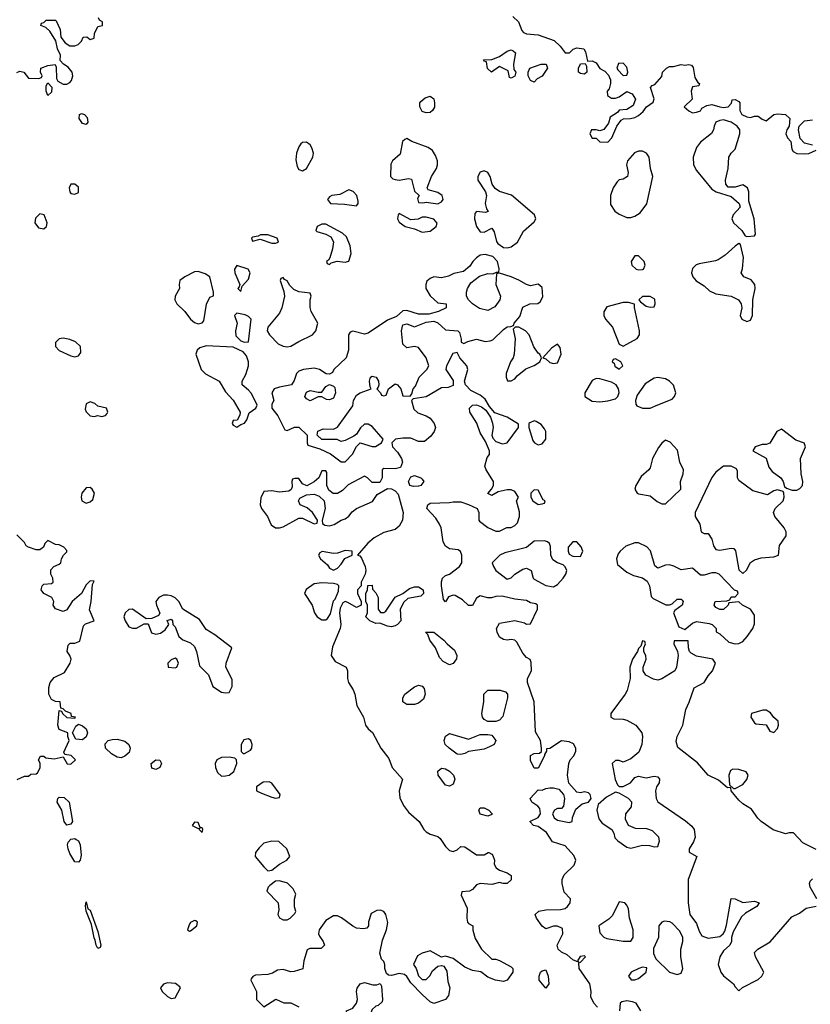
# Model space of a CAD drawing. Header units: inches. Extents: x 2380249 to 2585472, y 382747 to 546448.
# Tile 45 of 256: x 2422445 to 2426539, y 454404 to 459501. Entities that reach past the tile are written whole.
import ezdxf

# ---------------------------------------------------------------- set-up
doc = ezdxf.new("R2010")
doc.units = ezdxf.units.IN
doc.header["$MEASUREMENT"] = 0
doc.layers.add('C4425', color=7, linetype='Continuous')

msp = doc.modelspace()

# ---------------------------------------------------------------- linework, layer by layer
at = {"layer": 'C4425', "color": 4}
for points, elevation in [([(2422430, 459228), (2422445.4, 459234.6), (2422466, 459230), (2422490, 459198), (2422543.6, 459196.4), (2422558, 459202), (2422562, 459210), (2422552, 459230), (2422554, 459250), (2422590, 459264), (2422628, 459268), (2422634.6, 459254.6), (2422636, 459196), (2422642.7, 459182.7), (2422670, 459166.6), (2422690, 459166.6), (2422704.7, 459175.3), (2422713.4, 459186.6), (2422720.4, 459210), (2422716.3, 459230), (2422695.8, 459255.8), (2422671.3, 459270), (2422654, 459290), (2422656.9, 459316.9), (2422641, 459350), (2422631.6, 459391.6), (2422601.4, 459441.4), (2422579.8, 459459.8), (2422554, 459470), (2422558, 459482), (2422570, 459486), (2422582, 459498), (2422630, 459498), (2422634.6, 459494.6), (2422655.3, 459450), (2422658, 459410), (2422681.2, 459381.2), (2422705.2, 459365.2), (2422730, 459365.2), (2422747.1, 459372.9), (2422764.7, 459390), (2422774, 459410), (2422792.9, 459412.9), (2422810, 459398), (2422830, 459406), (2422832, 459430), (2422850, 459466), (2422874, 459470), (2422874, 459490), (2422858, 459498), (2422854, 459510)], 72), ([(2424998, 459518), (2425029, 459490), (2425045.6, 459445.6), (2425054.6, 459434.6), (2425070, 459428), (2425130, 459422), (2425212.3, 459392.3), (2425244.5, 459364.5), (2425270, 459329), (2425291.6, 459328.4), (2425311.6, 459348.4), (2425330, 459355.3), (2425366, 459350), (2425374.6, 459334.6), (2425386, 459286), (2425410, 459288), (2425430, 459278), (2425448.9, 459248.9), (2425474.6, 459234.6), (2425494, 459214), (2425504, 459190), (2425504, 459170), (2425497.2, 459142.8), (2425488, 459130), (2425488.9, 459108.9), (2425510, 459095.3), (2425530, 459094), (2425550, 459102), (2425590, 459128.7), (2425616.5, 459116.5), (2425634, 459090), (2425622.7, 459057.3), (2425590, 459036), (2425550, 459032), (2425540.4, 459019.6), (2425503.1, 458996.9), (2425494, 458966), (2425470, 458932), (2425450, 458924.7), (2425430, 458931.3), (2425406, 458930), (2425398, 458910), (2425410, 458888), (2425430, 458888), (2425450, 458868), (2425490, 458866), (2425510.9, 458889.1), (2425538, 458950), (2425559.6, 458980.4), (2425571.6, 458988.4), (2425608.9, 458988.9), (2425630, 458994), (2425650, 459005.2), (2425674.6, 459025.4), (2425690.6, 459049.4), (2425726, 459074), (2425730.9, 459090.9), (2425711.3, 459150), (2425719.6, 459160.4), (2425734, 459166), (2425770, 459206), (2425774, 459230), (2425794, 459250), (2425810, 459258), (2425830, 459258), (2425870, 459269), (2425890, 459266), (2425910, 459269.2), (2425924.7, 459264.7), (2425932.9, 459252.9), (2425941.2, 459201.2), (2425956.4, 459176.4), (2425966, 459170), (2425962, 459158), (2425930, 459154), (2425922, 459130), (2425928, 459090), (2425886, 459050), (2425910, 459028.7), (2425930, 459018), (2425950, 459022), (2425970, 459029), (2425976.9, 459043.1), (2426002.8, 459057.2), (2426030, 459062), (2426070, 459049.4), (2426090, 459046.6), (2426114, 459050), (2426131.6, 459068.4), (2426134, 459086), (2426150, 459088), (2426170, 459078), (2426174, 459070), (2426174, 459030), (2426185.2, 459010), (2426210, 458997.2), (2426230, 458994), (2426250, 459002), (2426270, 459002), (2426290, 458986), (2426310, 458978), (2426350.7, 459009.3), (2426370, 459012.7), (2426410, 459009.3), (2426434, 458990), (2426429.3, 458950), (2426417.2, 458930), (2426413.2, 458910), (2426421.2, 458890), (2426439, 458870), (2426444, 458830), (2426450, 458818), (2426470, 458808), (2426510, 458806), (2426531.6, 458808.4), (2426570, 458826)], 72), ([(2426550, 458851.3), (2426510, 458862), (2426486, 458886), (2426478, 458930), (2426482, 458950), (2426510, 458978), (2426550, 458982)], 72), ([(2425438, 454390), (2425418, 454410), (2425403.1, 454443.1), (2425404, 454470), (2425397.2, 454510), (2425342, 454590), (2425340.4, 454619.6), (2425350, 454622), (2425375.3, 454650), (2425370, 454655.3), (2425347.5, 454652.5), (2425334, 454630), (2425338, 454622), (2425310, 454635.3), (2425280.1, 454660.1), (2425250, 454674), (2425234, 454690), (2425228.7, 454710), (2425257.2, 454770), (2425256, 454796), (2425230, 454809), (2425210, 454809.2), (2425170, 454795.3), (2425150, 454808), (2425121.2, 454850), (2425115.3, 454870), (2425133.2, 454886.8), (2425170, 454893.4), (2425245.2, 454894.8), (2425270, 454901), (2425282, 454910), (2425295.3, 454930), (2425298, 454950), (2425264.5, 454984.5), (2425254.5, 455030), (2425254.5, 455050), (2425265.1, 455074.9), (2425316.2, 455123.8), (2425325.2, 455150), (2425314.2, 455174.2), (2425270, 455224), (2425204.7, 455244.7), (2425172.9, 455292.9), (2425130, 455324), (2425106, 455330), (2425086, 455350), (2425130, 455372), (2425142, 455390), (2425138, 455418), (2425128, 455430), (2425098, 455450), (2425089.2, 455470), (2425130, 455514), (2425150, 455512), (2425170, 455522), (2425190, 455524.7), (2425210, 455524.7), (2425237.3, 455517.3), (2425261, 455490), (2425266, 455470), (2425262, 455430), (2425250, 455418), (2425230, 455418), (2425214, 455410), (2425204.7, 455390), (2425212, 455370), (2425230, 455358), (2425290, 455344.7), (2425306, 455350), (2425308.4, 455371.6), (2425325.6, 455414.4), (2425357.2, 455442.8), (2425390, 455451.3), (2425404, 455470), (2425399, 455490), (2425390, 455499), (2425370, 455504), (2425350, 455499), (2425330, 455502), (2425289.2, 455549.2), (2425282.7, 455590), (2425289.1, 455650.9), (2425295.3, 455670), (2425314, 455690), (2425324.7, 455715.3), (2425325.2, 455730), (2425312.3, 455752.3), (2425290, 455762.7), (2425250, 455768.7), (2425190, 455728), (2425174, 455726), (2425174, 455714), (2425162, 455698), (2425162, 455690), (2425130, 455626), (2425110, 455626), (2425090, 455666), (2425090, 455692), (2425110, 455702), (2425136.4, 455703.6), (2425147.3, 455712.7), (2425148, 455730), (2425142, 455770), (2425115.5, 455815.5), (2425109.2, 455969.2), (2425075.3, 456070), (2425075.3, 456090), (2425095.3, 456130), (2425093.6, 456173.6), (2425089, 456189), (2425070, 456199), (2425050, 456221.2), (2425019.3, 456279.3), (2425010, 456288.7), (2424990, 456293.2), (2424970, 456289.2), (2424950, 456293.2), (2424930, 456305.2), (2424917.2, 456330), (2424914, 456350), (2424930, 456378), (2425010, 456390.7), (2425058.8, 456378.8), (2425070, 456372), (2425090, 456374), (2425126, 456450), (2425126, 456470), (2425118, 456478), (2425090, 456482), (2425070, 456494), (2425010, 456501.2), (2424943.5, 456516.5), (2424910, 456516), (2424889, 456509), (2424870, 456508.7), (2424830, 456518), (2424810, 456506), (2424790, 456468.7), (2424770, 456468.7), (2424738, 456498), (2424700.4, 456520.4), (2424690, 456522), (2424666, 456514), (2424650, 456488), (2424640.4, 456500.4), (2424629.1, 456570.9), (2424629.1, 456590.9), (2424635.3, 456610), (2424650, 456624.7), (2424670, 456631.3), (2424722, 456670), (2424735.3, 456690), (2424735.3, 456730), (2424728.4, 456748.4), (2424716.4, 456756.4), (2424670, 456762), (2424650, 456775.3), (2424638.6, 456798.6), (2424627, 456870), (2424619.5, 456890), (2424600.8, 456920.8), (2424553.2, 456970), (2424559, 456990), (2424570, 456998.8), (2424670, 457001), (2424690, 457006), (2424730, 457004.7), (2424770, 456992), (2424814, 456970), (2424822, 456950), (2424822, 456910), (2424825.4, 456905.4), (2424870, 456872), (2424910, 456854), (2424930, 456854), (2424968.4, 456871.6), (2424990, 456872), (2425010, 456882), (2425023.1, 456896.9), (2425033.2, 456930), (2425032.9, 456952.9), (2425018, 457010), (2425028, 457030), (2425010, 457058), (2424990, 457068), (2424970, 457068), (2424923.6, 457056.4), (2424890, 457038), (2424868.7, 457048.7), (2424888.9, 457071.1), (2424898, 457090), (2424898, 457110), (2424861.2, 457170), (2424854, 457190), (2424865.6, 457234.4), (2424878, 457250), (2424878, 457270), (2424858, 457318), (2424830, 457362), (2424811.8, 457411.8), (2424776, 457470), (2424774, 457490), (2424790, 457506), (2424810, 457506.8), (2424836.3, 457496.3), (2424859.8, 457479.8), (2424882.8, 457442.8), (2424893.2, 457413.2), (2424897.1, 457390), (2424890.8, 457350), (2424894.8, 457334.8), (2424910, 457318), (2424945.4, 457305.4), (2424970, 457311.3), (2425028.7, 457390), (2425028, 457408), (2424970, 457442.7), (2424905.2, 457465.2), (2424878, 457498), (2424855.9, 457535.9), (2424830, 457557.2), (2424782, 457582), (2424754, 457610), (2424749, 457630), (2424765.2, 457690), (2424761.2, 457710), (2424724, 457750), (2424710, 457778), (2424687.5, 457772.5), (2424656, 457710), (2424651.3, 457690), (2424690, 457634), (2424690, 457608), (2424663.6, 457596.4), (2424630, 457595.3), (2424550, 457548.7), (2424482, 457538), (2424474, 457530), (2424485.4, 457485.4), (2424506.4, 457466.4), (2424550.7, 457450.7), (2424570, 457438), (2424591.3, 457410), (2424598, 457390), (2424591.3, 457368.7), (2424574.8, 457345.2), (2424542, 457318), (2424510, 457317.2), (2424470, 457335.3), (2424430, 457335.3), (2424391.1, 457328.9), (2424372, 457310), (2424376, 457290), (2424402, 457262), (2424421.6, 457230), (2424427.7, 457210), (2424416.8, 457183.2), (2424390, 457176), (2424330, 457178), (2424322, 457170), (2424322, 457130), (2424310, 457106), (2424270, 457106), (2424246, 457130), (2424230, 457138), (2424146.4, 457093.6), (2424116.8, 457063.2), (2424090, 457049), (2424069.2, 457049.2), (2424045.2, 457065.2), (2424035.3, 457090), (2424036.4, 457156.4), (2424030, 457166), (2424010, 457166), (2423994, 457130), (2423970, 457108), (2423931.6, 457088.4), (2423910, 457098), (2423890, 457126), (2423870, 457126), (2423858, 457122), (2423854, 457110), (2423856.9, 457083.1), (2423851.3, 457068.7), (2423838.8, 457061.2), (2423790, 457055.3), (2423750, 457062), (2423710, 457058), (2423694.4, 457025.6), (2423690.7, 456990), (2423697.3, 456970), (2423728.4, 456930), (2423746.9, 456886.9), (2423770, 456870.4), (2423790, 456870.4), (2423810, 456876.4), (2423890, 456921), (2423910, 456921), (2423970, 456892), (2423986, 456894), (2423988, 456910), (2423962, 456950), (2423933.6, 456973.6), (2423898, 456990), (2423888.7, 457010), (2423896.4, 457023.6), (2423930, 457042), (2423970, 457044.7), (2423995.3, 457035.3), (2424021, 457010), (2424026.8, 456970), (2424012, 456910), (2424012.7, 456892.7), (2424024.7, 456884.7), (2424050, 456881), (2424072.9, 456887.1), (2424109.3, 456910.7), (2424130, 456918), (2424150, 456931.3), (2424166.8, 456953.2), (2424190, 456970.8), (2424272.7, 457007.3), (2424296.4, 457043.6), (2424350, 457074), (2424370, 457072), (2424390, 457062), (2424405.4, 457045.4), (2424430.6, 456950), (2424427.7, 456910), (2424410, 456879), (2424390, 456861.2), (2424330, 456846.6), (2424281.1, 456818.9), (2424248.2, 456791.8), (2424194, 456730), (2424206, 456726), (2424214.4, 456714.4), (2424234.8, 456670), (2424238, 456650), (2424234, 456630), (2424214, 456590), (2424214, 456570), (2424194, 456550), (2424194, 456530), (2424214, 456490), (2424214, 456470), (2424190, 456458), (2424144, 456484), (2424130, 456488.7), (2424118, 456482), (2424105.4, 456454.6), (2424101, 456430), (2424107.7, 456370), (2424105.5, 456350), (2424064.5, 456255.5), (2424057.4, 456210), (2424079.6, 456179.6), (2424136, 456150), (2424142.8, 456130), (2424142, 456090), (2424147.7, 456070), (2424172.6, 456032.6), (2424180.9, 456010), (2424190.3, 455950.3), (2424225.5, 455890), (2424236.3, 455850), (2424250, 455830.8), (2424271.8, 455811.8), (2424315.8, 455730), (2424357.2, 455677.2), (2424374, 455630), (2424426.8, 455570), (2424410.6, 455510), (2424413.2, 455473.2), (2424432.8, 455432.8), (2424458.8, 455398.8), (2424513.4, 455350), (2424537.3, 455310), (2424550, 455297.3), (2424570, 455285.5), (2424610, 455273), (2424622.8, 455262.8), (2424650, 455221), (2424670, 455201), (2424690, 455196), (2424710, 455204.7), (2424730, 455221), (2424750, 455218.8), (2424810, 455178), (2424850, 455178), (2424871, 455191), (2424874, 455190), (2424890, 455182), (2424894.4, 455174.4), (2424904.7, 455150), (2424902, 455130), (2424912, 455110), (2424930, 455098), (2424970, 455084.7), (2424990.5, 455070.5), (2424990, 455048.7), (2424970, 455029.3), (2424949.3, 455029.3), (2424930, 455035.3), (2424890, 455024), (2424830, 455029), (2424810, 455022), (2424790, 454998), (2424774, 454990), (2424734, 454986), (2424732, 454970), (2424762.5, 454902.5), (2424761, 454850), (2424764.7, 454830), (2424770, 454822), (2424791, 454811), (2424791.6, 454788.4), (2424804.5, 454744.5), (2424836, 454690), (2424890, 454638), (2424910, 454638), (2424930, 454631), (2424990, 454598), (2424998, 454590), (2424998.8, 454570), (2424970, 454529), (2424950, 454522.7), (2424909.5, 454529.5), (2424870, 454545.2), (2424833.2, 454573.2), (2424790, 454579), (2424750, 454597.2), (2424690, 454642), (2424650, 454654), (2424630, 454648), (2424570, 454682), (2424530, 454668.7), (2424505.4, 454654.6), (2424484.7, 454610), (2424498, 454590), (2424511.1, 454551.1), (2424530, 454532), (2424550, 454532), (2424568.9, 454551.1), (2424582, 454578), (2424610, 454601), (2424630, 454606), (2424641, 454601), (2424656.3, 454576.3), (2424662, 454522), (2424672, 454490), (2424666, 454450), (2424650.7, 454429.3), (2424590, 454408), (2424570, 454418), (2424530, 454455.3), (2424470, 454515.3), (2424450, 454548), (2424438, 454558), (2424410, 454564), (2424370, 454554), (2424355.3, 454555.3), (2424344, 454564), (2424335.3, 454590), (2424335.3, 454610), (2424330, 454626), (2424318, 454638), (2424309.4, 454669.4), (2424323.7, 454736.3), (2424345.2, 454790), (2424351.8, 454828.2), (2424340.9, 454870), (2424330, 454885.2), (2424311.8, 454891.8), (2424294, 454890), (2424264.9, 454875.1), (2424251.6, 454831.6), (2424252, 454810), (2424242, 454798), (2424225.4, 454794.6), (2424190, 454799), (2424170, 454809), (2424112.1, 454852.1), (2424090, 454862.7), (2424070, 454861.6), (2424030, 454838.9), (2423996.4, 454790), (2423993, 454770), (2423997.1, 454757.1), (2424017.3, 454730), (2424022.8, 454710), (2424007.1, 454692.9), (2423946.8, 454693.2), (2423934.4, 454685.6), (2423916, 454630), (2423912, 454588), (2423866.4, 454573.6), (2423850, 454573.2), (2423810, 454584), (2423779.6, 454580.4), (2423754.4, 454565.6), (2423730, 454559), (2423665.4, 454554.6), (2423651.6, 454548.4), (2423643.6, 454536.4), (2423642, 454530), (2423671.3, 454470), (2423672, 454430), (2423710, 454392), (2423771, 454431), (2423812.7, 454412.7), (2423850, 454412), (2423891.1, 454391.1)], 76), ([(2422431.6, 455568.4), (2422470, 455586), (2422490, 455586), (2422503.6, 455596.4), (2422530, 455598), (2422536.9, 455603.1), (2422551.1, 455628.9), (2422551.1, 455651.1), (2422542, 455670), (2422552, 455688), (2422570, 455688.7), (2422580.5, 455680.5), (2422624.4, 455675.6), (2422670, 455686), (2422691.6, 455648.4), (2422710, 455648), (2422734, 455670), (2422711.6, 455691.6), (2422678, 455698), (2422674, 455710), (2422702, 455770), (2422694, 455790), (2422694, 455810), (2422650, 455826), (2422642, 455850), (2422650, 455926), (2422662, 455922), (2422666, 455910), (2422690, 455888.7), (2422730, 455886), (2422734, 455890), (2422714, 455894), (2422712, 455910), (2422682, 455922), (2422670, 455934), (2422658, 455938), (2422654, 455970), (2422630, 455971.3), (2422610, 455982), (2422596, 456010), (2422595.3, 456044.7), (2422602, 456070), (2422623.5, 456096.5), (2422677.3, 456122.7), (2422706, 456170), (2422710.9, 456190.9), (2422704.7, 456210), (2422691, 456230), (2422696, 456264), (2422706.8, 456273.2), (2422730, 456273.2), (2422756.8, 456283.2), (2422776, 456364), (2422786, 456374), (2422831, 456390), (2422806.8, 456446.8), (2422815.5, 456490), (2422822, 456578), (2422830, 456594), (2422810, 456596), (2422790, 456576), (2422765.2, 456530), (2422717.2, 456490), (2422690, 456446.8), (2422670, 456437.3), (2422630, 456452), (2422618, 456470), (2422622, 456490), (2422612, 456510), (2422570, 456531.3), (2422556, 456550), (2422561, 456570), (2422570, 456579), (2422610, 456582), (2422618, 456590), (2422616, 456610), (2422606, 456630), (2422607.1, 456652.9), (2422622, 456670), (2422650, 456682), (2422658, 456690), (2422662, 456710), (2422671.6, 456728.4), (2422690, 456746), (2422690, 456754), (2422674, 456770), (2422650, 456782), (2422630, 456784.7), (2422590, 456804.7), (2422575.3, 456790), (2422568.7, 456770), (2422550, 456756), (2422530, 456756), (2422490.8, 456770.8), (2422478, 456778), (2422470, 456794), (2422430, 456834)], 72), ([(2426570, 455205.2), (2426500.8, 455240.8), (2426451.5, 455291.5), (2426430, 455292.7), (2426410, 455287.6), (2426347.3, 455307.3), (2426285.2, 455350), (2426267.6, 455367.6), (2426234.8, 455414.7), (2426190, 455442), (2426170, 455460.9), (2426129, 455510), (2426127.3, 455527.3), (2426110, 455525.2), (2426064, 455564), (2426009.6, 455589.6), (2425954.3, 455654.3), (2425854, 455734), (2425845.4, 455765.4), (2425849.6, 455790), (2425879.5, 455850), (2425894.5, 455930), (2425912.5, 455967.5), (2425937.2, 456042.8), (2425989.4, 456070.6), (2426010, 456104.7), (2426033.2, 456130), (2426049, 456170), (2426035.3, 456190), (2425950, 456207), (2425922.5, 456222.5), (2425914, 456230), (2425908.7, 456250), (2425906, 456286), (2425834, 456286), (2425832, 456270), (2425850.8, 456230.8), (2425854.8, 456210), (2425846, 456150), (2425838, 456130), (2425770, 456089.2), (2425750, 456082.7), (2425726.8, 456086.8), (2425687.2, 456107.2), (2425674, 456130), (2425674, 456150), (2425688.7, 456190), (2425688.4, 456208.4), (2425678, 456230), (2425678, 456250), (2425686, 456270), (2425682, 456282), (2425670, 456286), (2425662, 456258), (2425650, 456246), (2425644.7, 456230), (2425618, 456190), (2425604.7, 456150), (2425606, 456090), (2425590.7, 456029.3), (2425581, 456010), (2425506.8, 455910), (2425506, 455890), (2425521.4, 455881.4), (2425570, 455880.5), (2425590, 455875.5), (2425636, 455850), (2425666.8, 455810), (2425670.8, 455790), (2425666, 455750), (2425650.6, 455709.4), (2425610, 455675.3), (2425570, 455658), (2425550, 455666), (2425530, 455666), (2425514, 455650), (2425528, 455568), (2425540.7, 455540.7), (2425550, 455531.3), (2425570, 455531), (2425608, 455550), (2425630, 455578), (2425650, 455584.7), (2425690, 455576), (2425730, 455584.7), (2425750, 455582), (2425758, 455570), (2425756, 455550), (2425742, 455530), (2425738, 455510), (2425741, 455470), (2425750, 455452), (2425893.7, 455353.7), (2425926.4, 455326.4), (2425938, 455310), (2425942.8, 455270), (2425934.8, 455245.2), (2425912, 455210), (2425912.7, 455192.7), (2425951.3, 455170), (2425906, 455050), (2425906, 454930), (2425916, 454870), (2425950, 454822), (2425963.5, 454783.5), (2425978, 454758), (2426010, 454746), (2426070, 454756), (2426088.7, 454770), (2426097.2, 454782.8), (2426105.2, 454814.8), (2426130, 454952), (2426150, 454951), (2426190, 454930.8), (2426250, 454938), (2426274, 454930), (2426262, 454910), (2426204.5, 454875.5), (2426183.4, 454856.6), (2426139.8, 454780.2), (2426131, 454750), (2426131.3, 454728.7), (2426122, 454710), (2426090, 454682), (2426070.7, 454649.3), (2426062.8, 454610), (2426076, 454570), (2426090, 454551.3), (2426142, 454510), (2426150, 454494), (2426170, 454474), (2426188.4, 454491.6), (2426270, 454532), (2426288, 454550), (2426298, 454570), (2426255.3, 454650), (2426250, 454672), (2426268, 454690), (2426332.1, 454727.9), (2426443.2, 454856.8), (2426483.1, 454876.9), (2426518, 454902), (2426570, 454912)], 76), ([(2426573.2, 454950), (2426539, 455010), (2426535.3, 455030), (2426538, 455042), (2426550, 455054)], 76), ([(2425662, 454370), (2425638, 454410), (2425618, 454418), (2425590, 454422), (2425563.6, 454416.4), (2425554, 454410), (2425552, 454370)], 76)]:
    msp.add_lwpolyline(points, dxfattribs=dict(at, elevation=elevation))
for points, elevation in [([(2424990, 459198), (2424982, 459202), (2424975.3, 459235.3), (2424930, 459258), (2424888.4, 459228.4), (2424868.4, 459248.4), (2424862, 459282), (2424850, 459286), (2424847.3, 459292.7), (2424890, 459294), (2424930, 459311), (2424970, 459338), (2424990, 459344.7), (2424999.8, 459339.8), (2425012, 459330), (2425002, 459270), (2425003.6, 459243.6), (2425014, 459230), (2425010, 459208.7)], 72), ([(2425110, 459178), (2425090, 459186), (2425078, 459210), (2425078, 459230), (2425086, 459250), (2425146, 459270), (2425171.3, 459270), (2425178, 459250), (2425175.3, 459244.7), (2425150.7, 459209.3), (2425125.4, 459194.6)], 72), ([(2425370, 459218), (2425350, 459222), (2425338, 459230), (2425338, 459250), (2425350, 459272), (2425374, 459274), (2425379.6, 459259.6), (2425382, 459230)], 72), ([(2425570, 459275.3), (2425546.4, 459273.6), (2425538, 459250), (2425542, 459242), (2425570, 459212), (2425590, 459214), (2425594, 459230), (2425590, 459255.3)], 72), ([(2422590, 459108), (2422582, 459130), (2422582, 459158), (2422590, 459174), (2422611.3, 459151.3), (2422610, 459126)], 72), ([(2424550, 459018), (2424530, 459025.2), (2424517.2, 459050), (2424517.2, 459070), (2424522, 459078), (2424544.1, 459095.9), (2424570, 459104.7), (2424590, 459092), (2424593.4, 459070), (2424592.7, 459047.3), (2424582.8, 459030), (2424570, 459020.9)], 72), ([(2422790, 458959), (2422770, 458962.7), (2422753.2, 458990), (2422755.3, 459010), (2422764.5, 459015.5), (2422781, 459010), (2422793.8, 458993.8), (2422797.3, 458970)], 72), ([(2426090, 458982), (2426070, 458978.7), (2426050.4, 458969.6), (2426040.7, 458950), (2426038.8, 458930), (2426027.5, 458912.5), (2425970, 458866.6), (2425950, 458839.3), (2425932, 458790), (2425934.4, 458750), (2425950, 458720.7), (2426030, 458622.8), (2426052, 458610), (2426130, 458584.9), (2426171.3, 458550), (2426176, 458530), (2426139.1, 458490), (2426133.4, 458470), (2426142, 458450), (2426184, 458410), (2426202, 458382), (2426210, 458378), (2426250, 458382), (2426255.3, 458390), (2426249.4, 458470), (2426220.9, 458560.9), (2426220.7, 458610), (2426214.5, 458630), (2426190, 458646.6), (2426150, 458634), (2426113.2, 458633.2), (2426101.2, 458650), (2426100.9, 458670), (2426114, 458730), (2426117.2, 458790), (2426129, 458810), (2426150, 458831.3), (2426175.1, 458910), (2426175.1, 458930), (2426160.9, 458950), (2426129.3, 458970)], 76), ([(2424450, 458885.2), (2424438.8, 458881.2), (2424427.3, 458870), (2424416, 458804), (2424376.3, 458770), (2424367.2, 458752.8), (2424364.9, 458690), (2424377.5, 458677.5), (2424390, 458673), (2424410, 458670.5), (2424458, 458678), (2424474.8, 458674.8), (2424490, 458614), (2424514, 458590), (2424504.7, 458575.3), (2424510, 458554), (2424532, 458552), (2424550, 458556), (2424610, 458547.7), (2424630, 458558.8), (2424638, 458570), (2424633.2, 458590), (2424610, 458606), (2424560.2, 458620.2), (2424555.3, 458630), (2424578, 458690), (2424602.7, 458730), (2424609.4, 458750), (2424609.5, 458770), (2424598.3, 458798.3), (2424583, 458823), (2424560.1, 458840.1), (2424475.3, 458870)], 76), ([(2423930, 458867.3), (2423910, 458865.1), (2423901.8, 458858.2), (2423890, 458842.7), (2423877.7, 458810), (2423875.6, 458775.6), (2423881.2, 458741.2), (2423890, 458724.9), (2423910, 458718), (2423930, 458730.7), (2423963.1, 458790), (2423965.7, 458810), (2423958.2, 458838.2), (2423950, 458852.3)], 76), ([(2425650, 458820.5), (2425629, 458811), (2425593.4, 458770), (2425587.7, 458750), (2425595.5, 458710), (2425593.4, 458690), (2425570, 458675.1), (2425548.6, 458671.4), (2425538.4, 458661.6), (2425518, 458630), (2425504.4, 458590), (2425504.4, 458544.4), (2425526.8, 458510), (2425550, 458494), (2425590, 458477.3), (2425610, 458476.3), (2425630, 458483), (2425658.6, 458501.4), (2425693.1, 458546.9), (2425724.5, 458690), (2425711.3, 458731.3), (2425704.8, 458790), (2425690.6, 458810.6), (2425670, 458820.4)], 76), ([(2424850, 458718), (2424830, 458711.6), (2424817.1, 458690), (2424817.1, 458670), (2424857.3, 458610), (2424862, 458590), (2424856, 458550), (2424862, 458522), (2424871.3, 458508.7), (2424858, 458502), (2424810, 458508), (2424802, 458498), (2424800.7, 458470), (2424810.8, 458430), (2424830, 458402.8), (2424850, 458401), (2424890, 458422), (2424902, 458402), (2424913.4, 458353.4), (2424921.6, 458341.6), (2424950, 458322), (2424970, 458319.3), (2424990, 458324.4), (2425022.9, 458350), (2425053.6, 458406.4), (2425110, 458454.8), (2425117.6, 458470), (2425111.8, 458490), (2424992.2, 458592.2), (2424930, 458612), (2424907.2, 458627.2), (2424891.8, 458650), (2424881.3, 458690), (2424870, 458709.4)], 76), ([(2422730, 458649), (2422710, 458648.7), (2422702, 458630), (2422704, 458610), (2422710, 458601), (2422730, 458597.3), (2422750, 458606.8), (2422750, 458634)], 76), ([(2424150, 458619.3), (2424103.4, 458596.6), (2424062, 458590), (2424050, 458584), (2424038.8, 458570), (2424054, 458550), (2424126.7, 458546.7), (2424190, 458538), (2424197.2, 458550), (2424198, 458562), (2424191.6, 458591.6), (2424171.6, 458611.6)], 76), ([(2422550, 458496), (2422527.1, 458472.9), (2422523, 458450), (2422543.1, 458423.1), (2422570, 458418), (2422583.7, 458430), (2422587.3, 458450), (2422571.4, 458491.4)], 76), ([(2424410, 458498), (2424404.7, 458490), (2424401, 458470), (2424410, 458452), (2424442, 458430), (2424490, 458418.8), (2424530, 458400.7), (2424570, 458406), (2424602, 458430), (2424607.3, 458447.3), (2424588.9, 458468.9), (2424550, 458479), (2424530, 458479), (2424508.7, 458468.7), (2424470, 458464)], 76), ([(2424030, 458442.7), (2424010, 458442.7), (2423986, 458430), (2423978, 458410), (2423984, 458404), (2424030.5, 458390.5), (2424056.7, 458376.7), (2424070.4, 458350.4), (2424065.7, 458314.3), (2424051.6, 458268.4), (2424044.7, 458255.3), (2424034, 458250), (2424038, 458238), (2424050, 458234), (2424058, 458242), (2424089.1, 458250.9), (2424130, 458246), (2424150, 458251.3), (2424162, 458290), (2424157, 458330), (2424136.9, 458376.9), (2424116.3, 458396.3)], 76), ([(2423730, 458388), (2423692.7, 458387.3), (2423679.6, 458380.4), (2423650, 458375.3), (2423644.7, 458370), (2423650, 458354), (2423690, 458364.7), (2423750, 458344.7), (2423770, 458344.7), (2423786, 458350), (2423778, 458370)], 76), ([(2426170, 458342), (2426150, 458329.2), (2426098, 458282), (2426061.4, 458258.6), (2426047.7, 458252.3), (2425962.9, 458237.1), (2425948.9, 458231.1), (2425930, 458212.3), (2425924.4, 458190), (2425930.4, 458170), (2425949, 458149), (2425990, 458123), (2426018, 458098), (2426050, 458081.3), (2426130.3, 458070.3), (2426166.8, 458050), (2426180.7, 458030), (2426184, 458010), (2426176, 457970), (2426184.7, 457950), (2426210, 457938.8), (2426230, 457944.7), (2426239.3, 457970), (2426240.9, 458050), (2426254.5, 458110), (2426252.7, 458130), (2426233.8, 458153.8), (2426195.3, 458170), (2426182, 458190), (2426188.9, 458211.1), (2426192.7, 458270), (2426177.2, 458337.2)], 76), ([(2424854.8, 458285.2), (2424830, 458281.2), (2424810, 458269), (2424791, 458250), (2424775.5, 458224.5), (2424742.5, 458197.5), (2424693.7, 458186.3), (2424666.4, 458173.6), (2424630, 458164), (2424590, 458169.2), (2424570, 458161.2), (2424553.4, 458146.6), (2424547.7, 458130), (2424547.7, 458110), (2424570, 458070.8), (2424610, 458036), (2424654, 458030), (2424654, 458010), (2424614, 457990), (2424563.5, 457976.5), (2424510, 457977), (2424450, 457996), (2424430, 457994), (2424395.9, 457964.1), (2424350, 457945.1), (2424250, 457878), (2424230, 457872.7), (2424170, 457889.3), (2424156.8, 457883.2), (2424147.3, 457870), (2424147.3, 457790), (2424136, 457750), (2424071.3, 457690), (2424064.7, 457675.3), (2424050, 457666), (2424032.7, 457667.3), (2423998, 457690), (2423970, 457697.2), (2423914, 457690), (2423890, 457682), (2423878, 457670), (2423866.4, 457633.6), (2423852, 457610), (2423790, 457599.3), (2423762, 457590), (2423751.3, 457570), (2423761, 457530), (2423751.3, 457510), (2423751.3, 457490), (2423781, 457450), (2423818, 457378), (2423830, 457374), (2423868.4, 457391.6), (2423890, 457392), (2423934, 457350), (2423934, 457310), (2423938, 457298), (2423998.8, 457278.8), (2424054, 457254), (2424110, 457212), (2424130, 457212), (2424168.4, 457251.6), (2424189, 457291), (2424209, 457311), (2424270, 457291.3), (2424288.4, 457291.6), (2424318, 457310), (2424328, 457330), (2424270, 457395.3), (2424250, 457408), (2424230, 457408), (2424210, 457388), (2424190, 457355.3), (2424175.3, 457344.7), (2424130, 457322), (2424110, 457318), (2424088.7, 457328.7), (2424010, 457328), (2423986, 457350), (2423988.7, 457371.3), (2424016.4, 457383.6), (2424070, 457382), (2424090, 457392), (2424170, 457502), (2424174, 457530), (2424190, 457558), (2424208, 457570), (2424266, 457590), (2424260.2, 457600.2), (2424257.2, 457630), (2424262, 457650), (2424270, 457656), (2424290.4, 457650.4), (2424302.8, 457630), (2424304.7, 457610), (2424302, 457598), (2424294, 457590), (2424314, 457570), (2424318, 457558), (2424330, 457554), (2424342, 457558), (2424355.3, 457590), (2424390, 457616), (2424402, 457610), (2424418, 457590), (2424430, 457554), (2424467.3, 457552.7), (2424476.4, 457563.6), (2424482, 457590), (2424495.5, 457604.5), (2424513.2, 457650), (2424554, 457690), (2424564, 457710), (2424549.2, 457750), (2424510, 457804), (2424490, 457809.3), (2424450, 457802.7), (2424430, 457822), (2424422.9, 457890), (2424430, 457922), (2424450, 457926.8), (2424490, 457910.8), (2424550, 457936), (2424590, 457941), (2424610, 457931.3), (2424650, 457896), (2424714, 457890), (2424722, 457882), (2424732, 457848), (2424732, 457832), (2424744.7, 457824.7), (2424765.2, 457834.8), (2424810, 457846.8), (2424855.3, 457835.3), (2424882, 457838), (2424895.5, 457844.5), (2424950, 457898), (2424970, 457911.3), (2424988, 457912), (2425002, 457918), (2425006, 457930), (2425034.8, 457965.2), (2425050, 458012), (2425086, 458030), (2425128.4, 458031.6), (2425140.4, 458039.6), (2425153.6, 458066.4), (2425150, 458115.3), (2425130, 458132.7), (2425090, 458124), (2425070, 458129.3), (2425030, 458153.2), (2424990, 458169), (2424930, 458188), (2424914, 458186), (2424911, 458130), (2424934.8, 458070), (2424931, 458050), (2424905.5, 458014.5), (2424870, 457996), (2424826.6, 458006.6), (2424789.4, 458029.4), (2424769.2, 458050), (2424759.3, 458070), (2424758, 458090), (2424763.7, 458110), (2424781.6, 458138.4), (2424826.6, 458173.4), (2424870, 458186.8), (2424895.3, 458184.7), (2424914, 458194), (2424926, 458194), (2424928.4, 458211.6), (2424919.3, 458250), (2424895.9, 458275.9)], 76), ([(2425650, 458279), (2425630, 458279), (2425610.8, 458250), (2425614.8, 458230), (2425638, 458210), (2425650, 458205.5), (2425670, 458207.3), (2425675.3, 458210), (2425684, 458230), (2425679, 458250)], 76), ([(2423570, 458228), (2423558, 458210), (2423558.8, 458190), (2423584.7, 458130), (2423582, 458118), (2423574, 458110), (2423590, 458094), (2423598, 458122), (2423630, 458158), (2423639, 458190), (2423628, 458210)], 76), ([(2423370, 458197.2), (2423350, 458196), (2423301, 458170), (2423274.8, 458150), (2423270.6, 458129.4), (2423272.7, 458110), (2423250.4, 458070), (2423247.9, 458050), (2423258, 458030), (2423300.5, 457990), (2423330, 457950.7), (2423350, 457933.4), (2423370, 457927.3), (2423390, 457931), (2423398, 457942), (2423411.9, 458028.1), (2423430, 458064.7), (2423448, 458072), (2423448.7, 458090), (2423429, 458169), (2423404.7, 458184.7)], 76), ([(2423810, 458166), (2423798, 458162), (2423794, 458150), (2423813.7, 458093.7), (2423816.3, 458070), (2423802, 458010), (2423790, 457981.2), (2423730.8, 457910), (2423726, 457890), (2423738.8, 457870), (2423783.7, 457823.7), (2423810, 457810.3), (2423830, 457806.7), (2423850, 457810.4), (2423890, 457835.5), (2423962, 457870), (2423979, 457890), (2423989, 457930), (2423954, 457990), (2423949.3, 458010.7), (2423949, 458051), (2423954, 458070), (2423950, 458086), (2423890, 458092.7), (2423865.1, 458105.1), (2423844.1, 458124.1), (2423830, 458148.7), (2423816.4, 458156.4)], 76), ([(2425710, 458068), (2425670, 458068), (2425652, 458050), (2425659.6, 458039.6), (2425690, 458018), (2425710, 458012), (2425730, 458014), (2425735.3, 458030), (2425734, 458054)], 76), ([(2425597.5, 458037.5), (2425570, 458037), (2425485.2, 458014.8), (2425470.7, 457989.3), (2425470.7, 457970), (2425478.8, 457950), (2425514.8, 457910), (2425550, 457821), (2425570, 457810.8), (2425590, 457820.7), (2425642, 457850), (2425654, 457870), (2425654, 457890), (2425628.7, 458011.3), (2425628.7, 458028.7)], 76), ([(2423570, 457982), (2423558, 457970), (2423570.7, 457930.7), (2423562.4, 457890), (2423564.4, 457864.4), (2423590, 457838.8), (2423610, 457831), (2423630, 457834), (2423644, 457950), (2423630, 457964), (2423612.5, 457972.5)], 76), ([(2425030, 457909), (2425011.3, 457908.7), (2425001, 457899), (2425010.6, 457849.4), (2425006, 457770), (2425001, 457750), (2424986.8, 457730), (2424964.7, 457670), (2424964.7, 457650), (2424972, 457632), (2424990, 457631.3), (2425010, 457642), (2425022, 457658), (2425066.3, 457693.7), (2425110, 457711), (2425138, 457730), (2425148, 457750), (2425138, 457770), (2425130, 457774), (2425107.5, 457807.5), (2425082.7, 457870), (2425064, 457890)], 76), ([(2422670, 457852), (2422650, 457849.3), (2422630.7, 457830), (2422630.7, 457810), (2422650, 457787.7), (2422710, 457760.5), (2422730, 457756.3), (2422750, 457761), (2422761.2, 457778.8), (2422759.3, 457810), (2422734, 457834), (2422705.4, 457845.4)], 76), ([(2423410, 457812), (2423378, 457802), (2423363.8, 457790), (2423357.6, 457770), (2423384.2, 457690), (2423406.9, 457666.9), (2423478, 457630), (2423510, 457574), (2423550.6, 457530.6), (2423586, 457470), (2423585.4, 457454.6), (2423571.6, 457428.4), (2423550, 457426), (2423546, 457410), (2423550, 457402), (2423570, 457392), (2423590, 457406), (2423610, 457412), (2423622, 457430), (2423634, 457466), (2423668, 457490), (2423675.3, 457504.7), (2423645.4, 457565.4), (2423630, 457584), (2423598, 457610), (2423598, 457630), (2423616.5, 457663.5), (2423629.2, 457710), (2423629.2, 457730), (2423620.2, 457760.2), (2423602, 457782), (2423550, 457805.2)], 76), ([(2425230, 457822), (2425199.8, 457800.2), (2425154, 457750), (2425170, 457744.7), (2425190, 457726.8), (2425210, 457721), (2425230, 457724.7), (2425249, 457770), (2425244.7, 457804.7)], 76), ([(2425530, 457746), (2425518, 457742), (2425514, 457730), (2425523.6, 457723.6), (2425527.5, 457707.5), (2425550, 457692), (2425568, 457710), (2425558, 457730)], 76), ([(2424050, 457534), (2424034.6, 457534.6), (2424010, 457548), (2423990, 457548), (2423950, 457528.7), (2423930, 457538), (2423922, 457550), (2423930, 457572), (2423950, 457582), (2423990, 457572), (2424010, 457572), (2424030, 457602), (2424050, 457612), (2424070, 457604.7), (2424076.3, 457596.3), (2424081, 457570), (2424070, 457542)], 76), ([(2425430, 457644), (2425410, 457634), (2425371, 457570), (2425372, 457550), (2425410, 457526), (2425450, 457522), (2425490, 457527.3), (2425530, 457538), (2425542, 457550), (2425548.9, 457571.1), (2425545.2, 457590), (2425534, 457610), (2425510, 457625.2), (2425450, 457642)], 76), ([(2425750, 457649.3), (2425730, 457645.2), (2425683.8, 457616.2), (2425643, 457557), (2425634.8, 457530), (2425636, 457510), (2425641.4, 457501.4), (2425670, 457490.8), (2425710, 457490.7), (2425750, 457507.3), (2425823.3, 457536.7), (2425836, 457550), (2425843.7, 457570), (2425830, 457609), (2425810, 457629.2), (2425790, 457641.2)], 76), ([(2422810, 457522), (2422790, 457512.7), (2422784.8, 457484.8), (2422790, 457471), (2422810, 457450.8), (2422830, 457447.3), (2422850, 457451.3), (2422870, 457446.8), (2422890, 457452), (2422898, 457462), (2422902, 457470), (2422895.3, 457490), (2422850, 457501.2), (2422833.4, 457513.4)], 76), ([(2425110, 457424), (2425086, 457414), (2425082, 457410), (2425081, 457390), (2425102.5, 457322.5), (2425110.7, 457310.7), (2425130, 457301), (2425150, 457306), (2425169, 457330), (2425168.9, 457368.9), (2425163.1, 457383.1), (2425144.7, 457404.7), (2425120.2, 457420.2)], 76), ([(2426390, 457382), (2426366, 457370), (2426330, 457308.7), (2426310, 457302), (2426290, 457302), (2426254, 457290), (2426242, 457270), (2426310, 457232), (2426324.9, 457184.9), (2426342.4, 457162.4), (2426386.8, 457130), (2426398.8, 457110), (2426405.4, 457085.4), (2426416, 457076), (2426446, 457066), (2426470, 457066), (2426485.6, 457074.4), (2426499, 457090), (2426501.2, 457110), (2426492.3, 457150), (2426489, 457230), (2426514, 457290), (2426510, 457306), (2426509, 457309), (2426464.1, 457324.1)], 76), ([(2425790, 457324), (2425770, 457308.7), (2425753.7, 457286.3), (2425722.8, 457230), (2425710, 457182), (2425702.8, 457170), (2425663.4, 457136.6), (2425636, 457090), (2425631.3, 457070), (2425642, 457050), (2425650, 457046), (2425710, 457036.3), (2425746.7, 457006.7), (2425770, 456994), (2425790, 456994.8), (2425868.7, 457070), (2425866.6, 457110), (2425881.2, 457150), (2425882.7, 457170), (2425863.7, 457210), (2425852.3, 457272.3), (2425814.2, 457314.2)], 76), ([(2426130, 457189), (2426090, 457189), (2426050, 457159.3), (2426028.8, 457131.2), (2425942.8, 456950), (2425942.8, 456930), (2425966.8, 456890), (2425974, 456850), (2425990, 456842), (2426010, 456842), (2426030, 456812), (2426038, 456778), (2426050, 456758), (2426070, 456754.8), (2426130, 456766), (2426143.6, 456763.6), (2426151.1, 456751.1), (2426170, 456654), (2426190, 456634), (2426208.4, 456651.6), (2426229.3, 456690.7), (2426250, 456704.7), (2426284.7, 456715.3), (2426350, 456721), (2426375.3, 456730), (2426380.2, 456779.8), (2426414, 456830), (2426414, 456850), (2426404, 456870), (2426355.3, 456930), (2426349, 456950), (2426358, 456970), (2426399, 457010), (2426404, 457030), (2426402, 457050), (2426398, 457058), (2426370, 457068), (2426350, 457062), (2426318, 457042), (2426242, 457062), (2426170, 457115.3), (2426162.7, 457130), (2426163.1, 457163.1), (2426156.5, 457176.5)], 76), ([(2424484, 457084), (2424466, 457090), (2424458, 457110), (2424470, 457134), (2424490, 457141), (2424522, 457130), (2424530, 457122), (2424538, 457110), (2424522, 457090), (2424510, 457086)], 76), ([(2422810, 457079.3), (2422790, 457077.2), (2422767.7, 457050), (2422763, 457030), (2422767.3, 457010), (2422790, 456998), (2422810, 457004.9), (2422823.3, 457016.7), (2422831.8, 457050), (2422821.2, 457070)], 76), ([(2425110, 457068), (2425092, 457050), (2425092, 457030), (2425102, 457010), (2425130, 456992), (2425150, 456994), (2425162, 456998), (2425166, 457010), (2425155.3, 457015.3), (2425130, 457066)], 76), ([(2425163.1, 456803.1), (2425110, 456801.2), (2425070, 456768.7), (2424958, 456742), (2424932, 456730), (2424892, 456690), (2424898, 456670), (2424911.3, 456650), (2424970, 456604.7), (2424990, 456611.3), (2425009.4, 456630.6), (2425050, 456656), (2425070, 456662), (2425094, 456650), (2425104.7, 456610), (2425110, 456604.7), (2425170, 456571.3), (2425210, 456566), (2425230, 456578), (2425259, 456610), (2425274, 456630), (2425279, 456650), (2425269.3, 456669.3), (2425258.6, 456678.6), (2425229.3, 456689.3), (2425205.2, 456705.2), (2425195.3, 456730), (2425193.6, 456773.6), (2425189, 456789), (2425179, 456799)], 76), ([(2425330, 456798), (2425310, 456798), (2425286, 456770), (2425284.7, 456750), (2425290, 456734), (2425310, 456724.7), (2425350, 456722), (2425362, 456750), (2425352.9, 456772.9)], 76), ([(2425650, 456793.2), (2425630, 456793.2), (2425584.1, 456775.9), (2425554, 456750), (2425544.1, 456735.9), (2425536.3, 456710), (2425541.1, 456681.1), (2425590, 456642), (2425623.6, 456623.6), (2425670, 456611.3), (2425694.8, 456594.8), (2425706, 456570), (2425715.3, 456515.3), (2425725.4, 456505.4), (2425791.6, 456471.6), (2425810, 456471.3), (2425823.1, 456476.9), (2425850, 456501), (2425870, 456501), (2425876.3, 456496.3), (2425881, 456490), (2425876, 456470), (2425838, 456442), (2425831.3, 456430), (2425858, 456358), (2425890, 456344.7), (2425930, 456378), (2425950, 456386), (2426014.9, 456374.9), (2426031.3, 456370), (2426051.3, 456350), (2426052, 456332), (2426070, 456322), (2426118, 456278), (2426150, 456270.5), (2426170, 456272.7), (2426190, 456283), (2426212.6, 456307.4), (2426240.9, 456350), (2426250, 456374), (2426250, 456418), (2426230, 456449), (2426188, 456470), (2426170, 456488), (2426118, 456482), (2426114, 456470), (2426090, 456448.7), (2426070, 456448.7), (2426050, 456458), (2426042, 456470), (2426046, 456490), (2426107.3, 456492.7), (2426122, 456498), (2426130, 456514), (2426150, 456514), (2426166, 456530), (2426162, 456542), (2426147.3, 456547.3), (2426068, 456630), (2426050, 456637.2), (2426030, 456637.2), (2425990, 456626), (2425970, 456626), (2425930, 456662), (2425870, 456654), (2425832.9, 456672.9), (2425810, 456679), (2425790, 456677.2), (2425750, 456662), (2425733.6, 456673.6), (2425711.9, 456751.9), (2425692, 456772)], 76), ([(2424130, 456752.7), (2424090, 456739), (2424070, 456737.2), (2424012, 456748), (2423999.6, 456740.4), (2423992, 456730), (2424002, 456710), (2424038.8, 456678.8), (2424050, 456662), (2424070, 456652), (2424090, 456662), (2424110, 456682), (2424128.9, 456711.1), (2424166, 456730), (2424166, 456750)], 76), ([(2424010, 456586.3), (2423970, 456580.5), (2423927.8, 456552.2), (2423920.3, 456530), (2423960.2, 456470), (2423972.4, 456430), (2423986, 456410), (2424010, 456394.9), (2424030, 456394), (2424039.1, 456400.9), (2424054.5, 456425.5), (2424070, 456492), (2424079, 456501), (2424096.4, 456543.6), (2424098, 456570), (2424090, 456578), (2424070, 456582)], 76), ([(2424330, 456432), (2424340.4, 456439.6), (2424388.9, 456511.1), (2424430, 456531.3), (2424462.9, 456557.1), (2424490, 456564.9), (2424510, 456564.9), (2424534.8, 456550), (2424536, 456530), (2424522.8, 456517.2), (2424454.4, 456505.6), (2424433.7, 456486.3), (2424414.8, 456450), (2424418, 456390), (2424402, 456370), (2424390, 456364), (2424370, 456359), (2424350, 456362), (2424310, 456378), (2424290, 456375.3), (2424258, 456390), (2424238, 456410), (2424246, 456430), (2424246, 456470), (2424238, 456490), (2424238, 456530), (2424246, 456550), (2424247.3, 456572.7), (2424270, 456574), (2424272.7, 456552.7), (2424290, 456534), (2424302, 456510), (2424302, 456450), (2424312.7, 456432.7)], 76), ([(2423210, 456522), (2423190, 456521.3), (2423164.9, 456510), (2423150.5, 456490), (2423153, 456470), (2423170.6, 456429.4), (2423163.5, 456416.5), (2423130, 456401.2), (2423100.4, 456400.4), (2423030, 456449), (2423010, 456448.7), (2422991.3, 456430), (2422984.7, 456410), (2422991, 456390), (2423010, 456358), (2423030, 456351), (2423050, 456351), (2423090, 456374), (2423110, 456374), (2423128, 456328), (2423150, 456320.5), (2423174.9, 456325.1), (2423198, 456342), (2423218, 456370), (2423209.2, 456390.8), (2423230, 456398), (2423236, 456390), (2423238, 456370), (2423250, 456358), (2423268.5, 456308.5), (2423290.3, 456290.3), (2423330, 456275.8), (2423350, 456256.3), (2423361.3, 456230), (2423376.3, 456156.3), (2423422.8, 456110), (2423444.9, 456050), (2423490, 456020.5), (2423510, 456016.3), (2423530, 456018.8), (2423545.1, 456050), (2423545.4, 456085.4), (2423511.8, 456150), (2423514, 456170), (2423544, 456250), (2423456, 456316), (2423410, 456343.7), (2423376.2, 456396.2), (2423289.6, 456449.6), (2423269.6, 456490), (2423250, 456507.6), (2423230, 456518)], 76), ([(2424670, 456161.2), (2424638, 456178), (2424619.3, 456199.3), (2424598, 456250), (2424568.7, 456290), (2424558, 456318), (2424546, 456330), (2424590, 456331.3), (2424642, 456290), (2424658, 456270), (2424697, 456237), (2424708, 456210), (2424707.7, 456192.3), (2424690, 456169)], 76), ([(2423250, 456195.3), (2423230, 456188), (2423212, 456170), (2423214, 456150), (2423250, 456146), (2423258, 456150), (2423268, 456170), (2423258, 456190)], 76), ([(2424450, 455956), (2424429.2, 455970), (2424428.7, 455990), (2424439, 456010), (2424490, 456047.3), (2424510, 456056), (2424530, 456051), (2424539.3, 456039.3), (2424544.9, 456010), (2424536.1, 455983.9), (2424510, 455963.7), (2424490, 455957)], 76), ([(2424868.9, 455868.9), (2424850, 455878), (2424842, 455890), (2424839, 455910), (2424849, 455970), (2424849, 456010), (2424869.4, 456030.6), (2424934, 456030), (2424961, 456021), (2424971.3, 456010), (2424971, 455990), (2424946.4, 455893.6), (2424930, 455875.3), (2424910, 455869)], 76), ([(2426310, 455927), (2426293.2, 455926.8), (2426234, 455910), (2426232, 455890), (2426250, 455862), (2426256.9, 455856.9), (2426310.6, 455850.6), (2426330, 455818), (2426350, 455811), (2426370, 455832), (2426375.1, 455850), (2426373.2, 455870), (2426350, 455888.7), (2426333, 455913)], 76), ([(2422770, 455773.2), (2422736.4, 455776.4), (2422718, 455810), (2422735.3, 455844.7), (2422750, 455854), (2422770, 455846), (2422790, 455831), (2422796.3, 455810), (2422790, 455789)], 72), ([(2422970, 455680.9), (2422950, 455683.7), (2422920.1, 455700.1), (2422889.2, 455730), (2422887.5, 455752.5), (2422904, 455770), (2422924.2, 455775.8), (2422950, 455776.5), (2422990, 455765.7), (2423010.4, 455750), (2423017.6, 455730), (2423011.5, 455708.5), (2422990, 455689.4)], 72), ([(2423630, 455779), (2423606.4, 455773.6), (2423591.3, 455750), (2423592.7, 455712.7), (2423602, 455702), (2423610, 455702), (2423640.4, 455719.6), (2423648, 455730), (2423648.7, 455750), (2423642, 455770)], 76), ([(2424770, 455777.3), (2424830, 455801), (2424870, 455801), (2424890, 455798), (2424911.3, 455770), (2424902, 455750), (2424882, 455738), (2424850, 455725.2), (2424770, 455712.7), (2424750, 455702.7), (2424730, 455697.2), (2424710, 455699.3), (2424669, 455730), (2424649.2, 455750), (2424644, 455770), (2424650, 455792), (2424670, 455806)], 76), ([(2423150, 455619.6), (2423130, 455626.6), (2423125.6, 455650), (2423149.2, 455670), (2423170, 455667.3), (2423179.5, 455650), (2423170, 455629.6)], 72), ([(2423530, 455684), (2423490, 455682.7), (2423466, 455670), (2423457.3, 455650), (2423459.1, 455630), (2423470, 455604.7), (2423490, 455586), (2423510, 455586.8), (2423530, 455591), (2423554, 455610), (2423568.7, 455650), (2423568, 455670), (2423559, 455679)], 76), ([(2424670, 455533.2), (2424650, 455539.3), (2424612.3, 455590), (2424610, 455611.3), (2424630, 455626.8), (2424650, 455623), (2424670.3, 455610.3), (2424690.7, 455590), (2424699.1, 455570), (2424690, 455544)], 76), ([(2426138.8, 455621.2), (2426125.8, 455614.2), (2426117.1, 455590), (2426120.7, 455540.7), (2426141, 455521), (2426150, 455521), (2426190, 455542), (2426211.3, 455568.7), (2426218, 455590), (2426207.2, 455607.2), (2426170, 455620.5)], 76), ([(2423736.5, 455556.5), (2423705.5, 455554.5), (2423671.3, 455530), (2423672, 455510), (2423696.8, 455496.8), (2423750, 455476), (2423770, 455471.3), (2423790, 455474), (2423794, 455490), (2423750, 455549)], 76), ([(2422690, 455332.3), (2422674.5, 455350), (2422662.9, 455410), (2422638.4, 455450), (2422642.7, 455470), (2422650, 455476.3), (2422675.3, 455475.3), (2422700.5, 455450), (2422718.4, 455350), (2422710, 455336)], 72), ([(2425530, 455502), (2425483.4, 455476.6), (2425440.7, 455439.3), (2425434, 455410), (2425444.9, 455364.9), (2425462, 455342), (2425512, 455310), (2425522, 455290), (2425526.4, 455266.4), (2425542, 455250), (2425590, 455217.3), (2425610, 455213.4), (2425670, 455228.4), (2425706, 455226), (2425730, 455218.8), (2425750, 455222), (2425759, 455250), (2425755.3, 455270), (2425722.4, 455302.4), (2425693.3, 455313.3), (2425633.6, 455313.6), (2425598, 455330), (2425583.1, 455363.1), (2425584, 455390), (2425612.9, 455427.1), (2425615.3, 455450), (2425598, 455470), (2425550, 455498)], 76), ([(2424870, 455378), (2424830, 455389), (2424822, 455410), (2424830, 455422), (2424850, 455422), (2424874, 455410), (2424892, 455390), (2424890, 455386)], 76), ([(2423350, 455348), (2423338, 455330), (2423370, 455314), (2423378, 455318), (2423374, 455310), (2423390, 455294), (2423394, 455310), (2423390, 455318), (2423380.4, 455320.4), (2423370, 455346)], 76), ([(2422750, 455139.3), (2422730, 455142.7), (2422705.2, 455185.2), (2422696.3, 455210), (2422693, 455230), (2422696.1, 455243.9), (2422710, 455259.5), (2422730, 455262.4), (2422738.3, 455258.3), (2422750.3, 455250.3), (2422758.7, 455230), (2422763.1, 455176.9), (2422758, 455150)], 72), ([(2423750, 455249.6), (2423710, 455238), (2423684.9, 455215.1), (2423666, 455190), (2423664.7, 455170), (2423710, 455116), (2423730, 455096), (2423750, 455098.8), (2423789.7, 455130.3), (2423829, 455150), (2423844, 455170), (2423829, 455210), (2423786.8, 455246.8)], 76), ([(2423790, 455042.7), (2423770, 455041.2), (2423739.8, 455020.2), (2423731, 455010), (2423724.7, 454990), (2423782.8, 454930), (2423786.4, 454893.6), (2423781, 454870), (2423790, 454852), (2423810, 454842), (2423830, 454842), (2423846, 454850), (2423870, 454874), (2423874.6, 454885.4), (2423868.7, 454908.7), (2423868.9, 454948.9), (2423874.6, 454974.6), (2423862, 455002), (2423831.8, 455031.8)], 76), ([(2422850, 454694), (2422840.9, 454710), (2422836.5, 454736.5), (2422830, 454748), (2422817.2, 454817.2), (2422790, 454886), (2422786.3, 454913.7), (2422790, 454934), (2422798, 454898), (2422810, 454892), (2422850, 454782), (2422866, 454710), (2422862, 454698)], 72), ([(2425550, 454935.3), (2425515.2, 454864.8), (2425495.2, 454844.8), (2425444.7, 454810), (2425450, 454774), (2425470, 454751.3), (2425485.4, 454745.4), (2425570, 454731.3), (2425610, 454732), (2425622, 454750), (2425621.2, 454790), (2425602.7, 454850), (2425598, 454898), (2425590, 454918), (2425578, 454930)], 76), ([(2423350, 454838), (2423330, 454828), (2423323.5, 454816.5), (2423314, 454790), (2423323.6, 454783.6), (2423330, 454784.7), (2423362, 454810), (2423366, 454830), (2423356.4, 454836.4)], 76), ([(2425784.7, 454835.3), (2425770, 454829.4), (2425754.9, 454810), (2425752.4, 454750), (2425727.5, 454692.5), (2425727.7, 454667.7), (2425739.8, 454639.8), (2425810.7, 454570.7), (2425850, 454558.8), (2425870, 454566), (2425879.3, 454590), (2425869.2, 454650), (2425869.3, 454690), (2425879, 454730), (2425879, 454750), (2425863.7, 454783.7), (2425824.2, 454824.2), (2425811.6, 454831.6)], 76), ([(2425670, 454597.2), (2425652, 454590), (2425612, 454570), (2425598, 454550), (2425611.6, 454531.6), (2425630, 454531.3), (2425650, 454538), (2425688.7, 454570), (2425693.2, 454593.2)], 76), ([(2425170, 454488.7), (2425135.3, 454530), (2425135.3, 454550), (2425142, 454570), (2425150, 454578), (2425170, 454582), (2425181, 454550), (2425184.7, 454510)], 76), ([(2423210, 454515.1), (2423190, 454509), (2423174.8, 454490), (2423182.8, 454470), (2423210, 454444), (2423230, 454434.8), (2423250, 454438), (2423278, 454490), (2423274.6, 454494.6), (2423252.3, 454512.3)], 76), ([(2424295.3, 454504.7), (2424311.6, 454511.6), (2424318, 454498), (2424324.7, 454430), (2424322, 454418), (2424302, 454398), (2424290, 454395.3), (2424270, 454378), (2424251.6, 454328.4), (2424243.6, 454316.4), (2424230, 454308.7), (2424210, 454309.2), (2424158, 454330), (2424138, 454350), (2424138, 454370), (2424170, 454384.7), (2424189.4, 454410.6), (2424195.1, 454430), (2424189.3, 454470), (2424192.5, 454487.5), (2424209, 454510), (2424230, 454517.3), (2424274.6, 454505.4)], 76)]:
    msp.add_lwpolyline(points, close=True, dxfattribs=dict(at, elevation=elevation))

doc.saveas('drawing.dxf')
